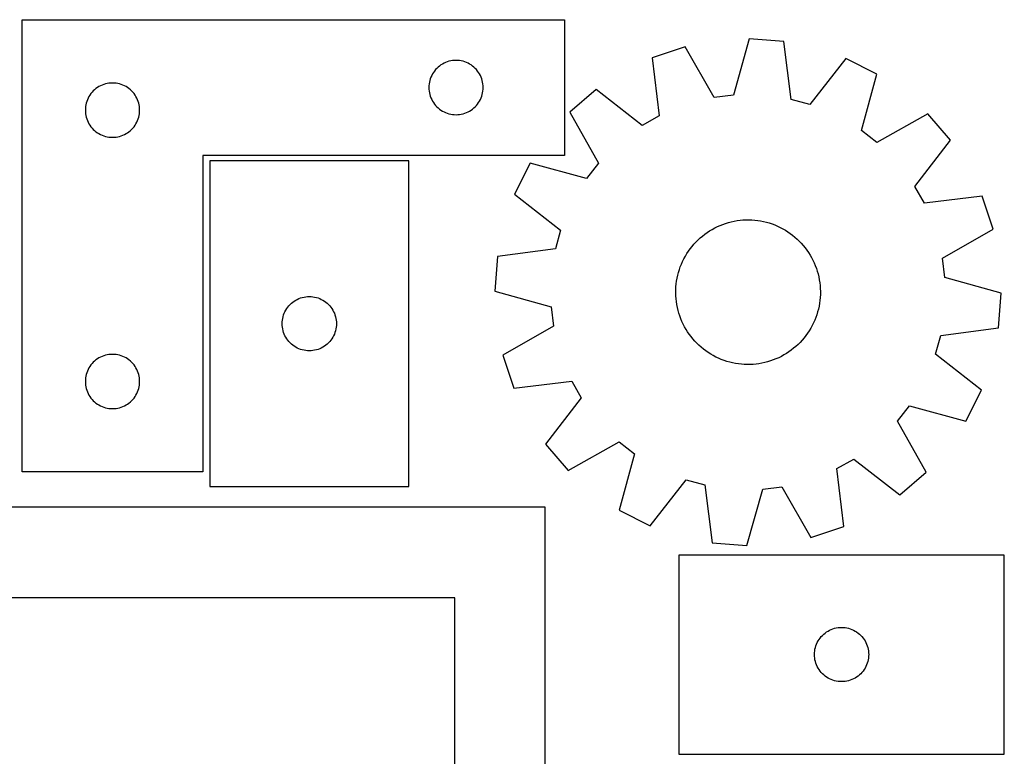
# Model space of a CAD drawing. Header units: millimetres. Extents: x 7 to 1243, y 7 to 2493.
# Tile 21 of 21: x 917 to 1243, y 2249 to 2493. Entities that reach past the tile are written whole.
import ezdxf

# ---------------------------------------------------------------- set-up
doc = ezdxf.new("R2010")
doc.units = ezdxf.units.MM
doc.layers.add('CUT', color=7, linetype='CONTINUOUS', true_color=0x000000)

msp = doc.modelspace()

# ---------------------------------------------------------------- linework, layer by layer
at = {"layer": 'CUT'}
for p, q in [((917.521299, 2493.43509), (1097.521299, 2493.43509)), ((917.521299, 2343.43509), (917.521299, 2493.43509)), ((1097.521299, 2493.43509), (1097.521299, 2448.43509)), ((1158.80089, 2487.059091), (1153.578652, 2468.399759)), ((1170.306355, 2486.216624), (1158.80089, 2487.059091)), ((1137.579905, 2484.430133), (1126.627844, 2480.805519)), ((1147.197604, 2467.609244), (1137.579905, 2484.430133)), ((1172.754875, 2466.995616), (1170.306355, 2486.216624)), ((1126.627844, 2480.805519), (1128.943743, 2461.568081)), ((1190.918047, 2480.524546), (1178.952711, 2465.284035)), ((1201.225312, 2475.343258), (1190.918047, 2480.524546)), ((1054.754741, 2476.869202), (1054.381119, 2476.413943)), ((1055.157338, 2477.299051), (1054.754741, 2476.869202)), ((1055.587187, 2477.701648), (1055.157338, 2477.299051)), ((1056.042446, 2478.07527), (1055.587187, 2477.701648)), ((1056.521167, 2478.418316), (1056.042446, 2478.07527)), ((1057.021299, 2478.729319), (1056.521167, 2478.418316)), ((1057.540701, 2479.006945), (1057.021299, 2478.729319)), ((1058.077148, 2479.250006), (1057.540701, 2479.006945)), ((1058.628344, 2479.457461), (1058.077148, 2479.250006)), ((1059.191928, 2479.628422), (1058.628344, 2479.457461)), ((1059.765486, 2479.762157), (1059.191928, 2479.628422)), ((1060.346563, 2479.858094), (1059.765486, 2479.762157)), ((1060.932671, 2479.91582), (1060.346563, 2479.858094)), ((1061.521299, 2479.93509), (1060.932671, 2479.91582)), ((1062.109927, 2479.91582), (1061.521299, 2479.93509)), ((1062.696035, 2479.858094), (1062.109927, 2479.91582)), ((1063.277112, 2479.762157), (1062.696035, 2479.858094)), ((1063.85067, 2479.628422), (1063.277112, 2479.762157)), ((1064.414254, 2479.457461), (1063.85067, 2479.628422)), ((1064.96545, 2479.250006), (1064.414254, 2479.457461)), ((1065.501897, 2479.006945), (1064.96545, 2479.250006)), ((1066.021299, 2478.729319), (1065.501897, 2479.006945)), ((1066.521431, 2478.418316), (1066.021299, 2478.729319)), ((1067.000152, 2478.07527), (1066.521431, 2478.418316)), ((1067.455411, 2477.701648), (1067.000152, 2478.07527)), ((1067.88526, 2477.299051), (1067.455411, 2477.701648)), ((1068.287857, 2476.869202), (1067.88526, 2477.299051)), ((1068.661479, 2476.413943), (1068.287857, 2476.869202)), ((1052.998928, 2473.828045), (1052.827967, 2473.264461)), ((1053.206383, 2474.379241), (1052.998928, 2473.828045)), ((1053.449444, 2474.915688), (1053.206383, 2474.379241)), ((1053.72707, 2475.43509), (1053.449444, 2474.915688)), ((1054.038072, 2475.935222), (1053.72707, 2475.43509)), ((1054.381119, 2476.413943), (1054.038072, 2475.935222)), ((1069.004526, 2475.935222), (1068.661479, 2476.413943)), ((1069.315528, 2475.43509), (1069.004526, 2475.935222)), ((1069.593154, 2474.915688), (1069.315528, 2475.43509)), ((1069.836215, 2474.379241), (1069.593154, 2474.915688)), ((1070.04367, 2473.828045), (1069.836215, 2474.379241)), ((1070.214631, 2473.264461), (1070.04367, 2473.828045)), ((1196.131888, 2456.648353), (1201.225312, 2475.343258)), ((941.587187, 2470.201648), (941.157338, 2469.799051)), ((942.042446, 2470.57527), (941.587187, 2470.201648)), ((942.521167, 2470.918316), (942.042446, 2470.57527)), ((943.021299, 2471.229319), (942.521167, 2470.918316)), ((943.540701, 2471.506945), (943.021299, 2471.229319)), ((944.077148, 2471.750006), (943.540701, 2471.506945)), ((944.628344, 2471.957461), (944.077148, 2471.750006)), ((945.191928, 2472.128422), (944.628344, 2471.957461)), ((945.765486, 2472.262157), (945.191928, 2472.128422)), ((946.346563, 2472.358094), (945.765486, 2472.262157)), ((946.932671, 2472.41582), (946.346563, 2472.358094)), ((947.521299, 2472.43509), (946.932671, 2472.41582)), ((948.109927, 2472.41582), (947.521299, 2472.43509)), ((948.696035, 2472.358094), (948.109927, 2472.41582)), ((949.277112, 2472.262157), (948.696035, 2472.358094)), ((949.85067, 2472.128422), (949.277112, 2472.262157)), ((950.414254, 2471.957461), (949.85067, 2472.128422)), ((950.96545, 2471.750006), (950.414254, 2471.957461)), ((951.501897, 2471.506945), (950.96545, 2471.750006)), ((952.021299, 2471.229319), (951.501897, 2471.506945)), ((952.521431, 2470.918316), (952.021299, 2471.229319)), ((953.000152, 2470.57527), (952.521431, 2470.918316)), ((953.455411, 2470.201648), (953.000152, 2470.57527)), ((953.88526, 2469.799051), (953.455411, 2470.201648)), ((1052.540569, 2471.523718), (1052.521299, 2470.93509)), ((1052.521299, 2470.93509), (1052.540569, 2470.346462)), ((1052.598295, 2472.109826), (1052.540569, 2471.523718)), ((1052.540569, 2470.346462), (1052.598295, 2469.760354)), ((1052.694231, 2472.690903), (1052.598295, 2472.109826)), ((1052.827967, 2473.264461), (1052.694231, 2472.690903)), ((1070.348367, 2472.690903), (1070.214631, 2473.264461)), ((1070.444303, 2472.109826), (1070.348367, 2472.690903)), ((1070.502029, 2471.523718), (1070.444303, 2472.109826)), ((1070.444303, 2469.760354), (1070.502029, 2470.346462)), ((1070.521299, 2470.93509), (1070.502029, 2471.523718)), ((1070.502029, 2470.346462), (1070.521299, 2470.93509)), ((1108.02827, 2470.255759), (1099.296964, 2462.715881)), ((1123.35094, 2458.395819), (1108.02827, 2470.255759)), ((939.449444, 2467.415688), (939.206383, 2466.879241)), ((939.72707, 2467.93509), (939.449444, 2467.415688)), ((940.038072, 2468.435222), (939.72707, 2467.93509)), ((940.381119, 2468.913943), (940.038072, 2468.435222)), ((940.754741, 2469.369202), (940.381119, 2468.913943)), ((941.157338, 2469.799051), (940.754741, 2469.369202)), ((954.287857, 2469.369202), (953.88526, 2469.799051)), ((954.661479, 2468.913943), (954.287857, 2469.369202)), ((955.004526, 2468.435222), (954.661479, 2468.913943)), ((955.315528, 2467.93509), (955.004526, 2468.435222)), ((955.593154, 2467.415688), (955.315528, 2467.93509)), ((955.836215, 2466.879241), (955.593154, 2467.415688)), ((1052.598295, 2469.760354), (1052.694231, 2469.179277)), ((1052.694231, 2469.179277), (1052.827967, 2468.605719)), ((1052.827967, 2468.605719), (1052.998928, 2468.042135)), ((1052.998928, 2468.042135), (1053.206383, 2467.490939)), ((1053.206383, 2467.490939), (1053.449444, 2466.954492)), ((1053.449444, 2466.954492), (1053.72707, 2466.43509)), ((1069.315528, 2466.43509), (1069.593154, 2466.954492)), ((1069.593154, 2466.954492), (1069.836215, 2467.490939)), ((1069.836215, 2467.490939), (1070.04367, 2468.042135)), ((1070.04367, 2468.042135), (1070.214631, 2468.605719)), ((1070.214631, 2468.605719), (1070.348367, 2469.179277)), ((1070.348367, 2469.179277), (1070.444303, 2469.760354)), ((1153.578652, 2468.399759), (1147.197604, 2467.609244)), ((1178.952711, 2465.284035), (1172.754875, 2466.995616)), ((938.540569, 2464.023718), (938.521299, 2463.43509)), ((938.598295, 2464.609826), (938.540569, 2464.023718)), ((938.694231, 2465.190903), (938.598295, 2464.609826)), ((938.827967, 2465.764461), (938.694231, 2465.190903)), ((938.998928, 2466.328045), (938.827967, 2465.764461)), ((939.206383, 2466.879241), (938.998928, 2466.328045)), ((956.04367, 2466.328045), (955.836215, 2466.879241)), ((956.214631, 2465.764461), (956.04367, 2466.328045)), ((956.348367, 2465.190903), (956.214631, 2465.764461)), ((956.444303, 2464.609826), (956.348367, 2465.190903)), ((956.502029, 2464.023718), (956.444303, 2464.609826)), ((956.521299, 2463.43509), (956.502029, 2464.023718)), ((1053.72707, 2466.43509), (1054.038072, 2465.934958)), ((1054.038072, 2465.934958), (1054.381119, 2465.456237)), ((1054.381119, 2465.456237), (1054.754741, 2465.000978)), ((1054.754741, 2465.000978), (1055.157338, 2464.571129)), ((1055.157338, 2464.571129), (1055.587187, 2464.168532)), ((1055.587187, 2464.168532), (1056.042446, 2463.79491)), ((1056.042446, 2463.79491), (1056.521167, 2463.451863)), ((1066.521431, 2463.451863), (1067.000152, 2463.79491)), ((1067.000152, 2463.79491), (1067.455411, 2464.168532)), ((1067.455411, 2464.168532), (1067.88526, 2464.571129)), ((1067.88526, 2464.571129), (1068.287857, 2465.000978)), ((1068.287857, 2465.000978), (1068.661479, 2465.456237)), ((1068.661479, 2465.456237), (1069.004526, 2465.934958)), ((1069.004526, 2465.934958), (1069.315528, 2466.43509)), ((938.521299, 2463.43509), (938.540569, 2462.846462)), ((938.540569, 2462.846462), (938.598295, 2462.260354)), ((938.598295, 2462.260354), (938.694231, 2461.679277)), ((938.694231, 2461.679277), (938.827967, 2461.105719)), ((938.827967, 2461.105719), (938.998928, 2460.542135)), ((938.998928, 2460.542135), (939.206383, 2459.990939)), ((955.836215, 2459.990939), (956.04367, 2460.542135)), ((956.04367, 2460.542135), (956.214631, 2461.105719)), ((956.214631, 2461.105719), (956.348367, 2461.679277)), ((956.348367, 2461.679277), (956.444303, 2462.260354)), ((956.444303, 2462.260354), (956.502029, 2462.846462)), ((956.502029, 2462.846462), (956.521299, 2463.43509)), ((1056.521167, 2463.451863), (1057.021299, 2463.140861)), ((1057.021299, 2463.140861), (1057.540701, 2462.863235)), ((1057.540701, 2462.863235), (1058.077148, 2462.620174)), ((1058.077148, 2462.620174), (1058.628344, 2462.412719)), ((1058.628344, 2462.412719), (1059.191928, 2462.241758)), ((1059.191928, 2462.241758), (1059.765486, 2462.108022)), ((1059.765486, 2462.108022), (1060.346563, 2462.012086)), ((1060.346563, 2462.012086), (1060.932671, 2461.95436)), ((1060.932671, 2461.95436), (1061.521299, 2461.93509)), ((1061.521299, 2461.93509), (1062.109927, 2461.95436)), ((1062.109927, 2461.95436), (1062.696035, 2462.012086)), ((1062.696035, 2462.012086), (1063.277112, 2462.108022)), ((1063.277112, 2462.108022), (1063.85067, 2462.241758)), ((1063.85067, 2462.241758), (1064.414254, 2462.412719)), ((1064.414254, 2462.412719), (1064.96545, 2462.620174)), ((1064.96545, 2462.620174), (1065.501897, 2462.863235)), ((1065.501897, 2462.863235), (1066.021299, 2463.140861)), ((1066.021299, 2463.140861), (1066.521431, 2463.451863)), ((1099.296964, 2462.715881), (1108.798424, 2445.829062)), ((1128.943743, 2461.568081), (1123.35094, 2458.395819)), ((1218.089769, 2462.19671), (1201.202949, 2452.695249)), ((1225.629647, 2453.465404), (1218.089769, 2462.19671)), ((939.206383, 2459.990939), (939.449444, 2459.454492)), ((939.449444, 2459.454492), (939.72707, 2458.93509)), ((939.72707, 2458.93509), (940.038072, 2458.434958)), ((940.038072, 2458.434958), (940.381119, 2457.956237)), ((940.381119, 2457.956237), (940.754741, 2457.500978)), ((940.754741, 2457.500978), (941.157338, 2457.071129)), ((953.88526, 2457.071129), (954.287857, 2457.500978)), ((954.287857, 2457.500978), (954.661479, 2457.956237)), ((954.661479, 2457.956237), (955.004526, 2458.434958)), ((955.004526, 2458.434958), (955.315528, 2458.93509)), ((955.315528, 2458.93509), (955.593154, 2459.454492)), ((955.593154, 2459.454492), (955.836215, 2459.990939)), ((941.157338, 2457.071129), (941.587187, 2456.668532)), ((941.587187, 2456.668532), (942.042446, 2456.29491)), ((942.042446, 2456.29491), (942.521167, 2455.951863)), ((942.521167, 2455.951863), (943.021299, 2455.640861)), ((943.021299, 2455.640861), (943.540701, 2455.363235)), ((943.540701, 2455.363235), (944.077148, 2455.120174)), ((944.077148, 2455.120174), (944.628344, 2454.912719)), ((944.628344, 2454.912719), (945.191928, 2454.741758)), ((945.191928, 2454.741758), (945.765486, 2454.608022)), ((945.765486, 2454.608022), (946.346563, 2454.512086)), ((946.346563, 2454.512086), (946.932671, 2454.45436)), ((946.932671, 2454.45436), (947.521299, 2454.43509)), ((947.521299, 2454.43509), (948.109927, 2454.45436)), ((948.109927, 2454.45436), (948.696035, 2454.512086)), ((948.696035, 2454.512086), (949.277112, 2454.608022)), ((949.277112, 2454.608022), (949.85067, 2454.741758)), ((949.85067, 2454.741758), (950.414254, 2454.912719)), ((950.414254, 2454.912719), (950.96545, 2455.120174)), ((950.96545, 2455.120174), (951.501897, 2455.363235)), ((951.501897, 2455.363235), (952.021299, 2455.640861)), ((952.021299, 2455.640861), (952.521431, 2455.951863)), ((952.521431, 2455.951863), (953.000152, 2456.29491)), ((953.000152, 2456.29491), (953.455411, 2456.668532)), ((953.455411, 2456.668532), (953.88526, 2457.071129)), ((1201.202949, 2452.695249), (1196.131888, 2456.648353)), ((1213.769706, 2438.142733), (1225.629647, 2453.465404)), ((1097.521299, 2448.43509), (977.521299, 2448.43509)), ((977.521299, 2448.43509), (977.521299, 2343.43509)), ((979.839578, 2446.605986), (979.839578, 2338.605986)), ((1045.839578, 2446.605986), (979.839578, 2446.605986)), ((1045.839578, 2338.605986), (1045.839578, 2446.605986)), ((1086.150416, 2445.851425), (1080.969128, 2435.544159)), ((1104.84532, 2440.758001), (1086.150416, 2445.851425)), ((1108.798424, 2445.829062), (1104.84532, 2440.758001)), ((1216.941969, 2432.549931), (1213.769706, 2438.142733)), ((1080.969128, 2435.544159), (1096.209638, 2423.578824)), ((1236.179407, 2434.865829), (1216.941969, 2432.549931)), ((1239.80402, 2423.913768), (1236.179407, 2434.865829)), ((1147.386359, 2424.3661), (1148.264602, 2424.798978)), ((1148.264602, 2424.798978), (1149.159772, 2425.195673)), ((1149.159772, 2425.195673), (1150.070377, 2425.555525)), ((1150.070377, 2425.555525), (1150.994902, 2425.877936)), ((1150.994902, 2425.877936), (1151.931808, 2426.162368)), ((1151.931808, 2426.162368), (1152.879536, 2426.408348)), ((1152.879536, 2426.408348), (1153.836509, 2426.615468)), ((1153.836509, 2426.615468), (1154.801134, 2426.783381)), ((1154.801134, 2426.783381), (1155.771804, 2426.911809)), ((1155.771804, 2426.911809), (1156.746905, 2427.000537)), ((1156.746905, 2427.000537), (1157.724814, 2427.049419)), ((1157.724814, 2427.049419), (1158.703903, 2427.058373)), ((1158.703903, 2427.058373), (1159.682542, 2427.027383)), ((1159.682542, 2427.027383), (1160.659103, 2426.956502)), ((1160.659103, 2426.956502), (1161.63196, 2426.845848)), ((1161.63196, 2426.845848), (1162.599494, 2426.695604)), ((1162.599494, 2426.695604), (1163.560095, 2426.506021)), ((1163.560095, 2426.506021), (1164.512163, 2426.277414)), ((1164.512163, 2426.277414), (1165.454114, 2426.010163)), ((1165.454114, 2426.010163), (1166.384381, 2425.704715)), ((1166.384381, 2425.704715), (1167.301415, 2425.361576)), ((1167.301415, 2425.361576), (1168.203689, 2424.981318)), ((1168.203689, 2424.981318), (1169.089703, 2424.564574)), ((1169.089703, 2424.564574), (1169.95798, 2424.112038)), ((1096.209638, 2423.578824), (1094.498058, 2417.380987)), ((1142.551918, 2421.053404), (1143.299064, 2421.686228)), ((1143.299064, 2421.686228), (1144.071401, 2422.288051)), ((1144.071401, 2422.288051), (1144.867643, 2422.857871)), ((1144.867643, 2422.857871), (1145.686464, 2423.394738)), ((1145.686464, 2423.394738), (1146.526502, 2423.897761)), ((1146.526502, 2423.897761), (1147.386359, 2424.3661)), ((1169.95798, 2424.112038), (1170.807077, 2423.624463)), ((1170.807077, 2423.624463), (1171.63558, 2423.102659)), ((1171.63558, 2423.102659), (1172.442109, 2422.547497)), ((1172.442109, 2422.547497), (1173.225324, 2421.9599)), ((1173.225324, 2421.9599), (1173.983919, 2421.340845)), ((1173.983919, 2421.340845), (1174.716632, 2420.691363)), ((1222.983132, 2414.296069), (1239.80402, 2423.913768)), ((1139.23598, 2417.462826), (1139.839432, 2418.233891)), ((1139.839432, 2418.233891), (1140.473832, 2418.9797)), ((1140.473832, 2418.9797), (1141.138125, 2419.699013)), ((1141.138125, 2419.699013), (1141.831205, 2420.390631)), ((1141.831205, 2420.390631), (1142.551918, 2421.053404)), ((1174.716632, 2420.691363), (1175.422244, 2420.012536)), ((1175.422244, 2420.012536), (1176.099581, 2419.305493)), ((1176.099581, 2419.305493), (1176.747514, 2418.57141)), ((1176.747514, 2418.57141), (1177.364966, 2417.81151)), ((1075.277049, 2414.932467), (1074.434583, 2403.427003)), ((1094.498058, 2417.380987), (1075.277049, 2414.932467)), ((1137.150939, 2414.152262), (1137.621092, 2415.011128)), ((1137.621092, 2415.011128), (1138.125887, 2415.850102)), ((1138.125887, 2415.850102), (1138.664482, 2416.667789)), ((1138.664482, 2416.667789), (1139.23598, 2417.462826)), ((1177.364966, 2417.81151), (1177.950909, 2417.027057)), ((1177.950909, 2417.027057), (1178.504368, 2416.219358)), ((1178.504368, 2416.219358), (1179.024421, 2415.389756)), ((1179.024421, 2415.389756), (1179.510203, 2414.539631)), ((1135.63149, 2410.546918), (1135.955851, 2411.470761)), ((1135.955851, 2411.470761), (1136.317625, 2412.380604)), ((1136.317625, 2412.380604), (1136.716208, 2413.274934)), ((1136.716208, 2413.274934), (1137.150939, 2414.152262)), ((1179.510203, 2414.539631), (1179.960906, 2413.670401)), ((1179.960906, 2413.670401), (1180.375779, 2412.783509)), ((1180.375779, 2412.783509), (1180.754131, 2411.880434)), ((1180.754131, 2411.880434), (1181.095333, 2410.962678)), ((1223.773647, 2407.915021), (1222.983132, 2414.296069)), ((1134.887962, 2407.706874), (1135.097101, 2408.663407)), ((1135.097101, 2408.663407), (1135.345081, 2409.610614)), ((1135.345081, 2409.610614), (1135.63149, 2410.546918)), ((1181.095333, 2410.962678), (1181.398818, 2410.031769)), ((1181.398818, 2410.031769), (1181.664079, 2409.089256)), ((1181.664079, 2409.089256), (1181.890676, 2408.136707)), ((1181.890676, 2408.136707), (1182.078231, 2407.175708)), ((1134.49675, 2404.797297), (1134.587537, 2405.772209)), ((1134.587537, 2405.772209), (1134.718013, 2406.742606)), ((1134.718013, 2406.742606), (1134.887962, 2407.706874)), ((1182.078231, 2407.175708), (1182.226433, 2406.207859)), ((1182.226433, 2406.207859), (1182.335034, 2405.234771)), ((1182.335034, 2405.234771), (1182.403853, 2404.258063)), ((1242.432978, 2402.692783), (1223.773647, 2407.915021)), ((1011.664842, 2401.52899), (1012.25095, 2401.586717)), ((1012.25095, 2401.586717), (1012.839578, 2401.605986)), ((1012.839578, 2401.605986), (1013.428206, 2401.586717)), ((1013.428206, 2401.586717), (1014.014314, 2401.52899)), ((1074.434583, 2403.427003), (1093.093914, 2398.204765)), ((1134.434784, 2402.840426), (1134.445804, 2403.819493)), ((1134.463708, 2401.861723), (1134.434784, 2402.840426)), ((1134.445804, 2403.819493), (1134.49675, 2404.797297)), ((1134.532527, 2400.885015), (1134.463708, 2401.861723)), ((1182.421757, 2402.300293), (1182.370811, 2401.322489)), ((1182.403853, 2404.258063), (1182.432777, 2403.27936)), ((1182.432777, 2403.27936), (1182.421757, 2402.300293)), ((1241.590512, 2391.187319), (1242.432978, 2402.692783)), ((1005.699398, 2398.084839), (1006.07302, 2398.540099)), ((1006.07302, 2398.540099), (1006.475617, 2398.969947)), ((1006.475617, 2398.969947), (1006.905466, 2399.372545)), ((1006.905466, 2399.372545), (1007.360725, 2399.746166)), ((1007.360725, 2399.746166), (1007.839446, 2400.089213)), ((1007.839446, 2400.089213), (1008.339578, 2400.400215)), ((1008.339578, 2400.400215), (1008.85898, 2400.677841)), ((1008.85898, 2400.677841), (1009.395427, 2400.920902)), ((1009.395427, 2400.920902), (1009.946623, 2401.128357)), ((1009.946623, 2401.128357), (1010.510207, 2401.299319)), ((1010.510207, 2401.299319), (1011.083765, 2401.433054)), ((1011.083765, 2401.433054), (1011.664842, 2401.52899)), ((1014.014314, 2401.52899), (1014.595391, 2401.433054)), ((1014.595391, 2401.433054), (1015.168949, 2401.299319)), ((1015.168949, 2401.299319), (1015.732533, 2401.128357)), ((1015.732533, 2401.128357), (1016.283729, 2400.920902)), ((1016.283729, 2400.920902), (1016.820176, 2400.677841)), ((1016.820176, 2400.677841), (1017.339578, 2400.400215)), ((1017.339578, 2400.400215), (1017.83971, 2400.089213)), ((1017.83971, 2400.089213), (1018.318431, 2399.746166)), ((1018.318431, 2399.746166), (1018.77369, 2399.372545)), ((1018.77369, 2399.372545), (1019.203539, 2398.969947)), ((1019.203539, 2398.969947), (1019.606136, 2398.540099)), ((1019.606136, 2398.540099), (1019.979758, 2398.084839)), ((1134.641128, 2399.911926), (1134.532527, 2400.885015)), ((1134.789329, 2398.944077), (1134.641128, 2399.911926)), ((1134.976885, 2397.983079), (1134.789329, 2398.944077)), ((1181.979599, 2398.412912), (1181.77046, 2397.456379)), ((1182.149548, 2399.37718), (1181.979599, 2398.412912)), ((1182.280024, 2400.347577), (1182.149548, 2399.37718)), ((1182.370811, 2401.322489), (1182.280024, 2400.347577)), ((1004.146246, 2394.935358), (1004.317207, 2395.498941)), ((1004.317207, 2395.498941), (1004.524662, 2396.050137)), ((1004.524662, 2396.050137), (1004.767723, 2396.586584)), ((1004.767723, 2396.586584), (1005.045349, 2397.105986)), ((1005.045349, 2397.105986), (1005.356352, 2397.606118)), ((1005.356352, 2397.606118), (1005.699398, 2398.084839)), ((1019.979758, 2398.084839), (1020.322805, 2397.606118)), ((1020.322805, 2397.606118), (1020.633807, 2397.105986)), ((1020.633807, 2397.105986), (1020.911433, 2396.586584)), ((1020.911433, 2396.586584), (1021.154494, 2396.050137)), ((1021.154494, 2396.050137), (1021.361949, 2395.498941)), ((1021.361949, 2395.498941), (1021.53291, 2394.935358)), ((1093.093914, 2398.204765), (1093.884429, 2391.823717)), ((1135.203482, 2397.03053), (1134.976885, 2397.983079)), ((1135.468743, 2396.088017), (1135.203482, 2397.03053)), ((1135.772227, 2395.157107), (1135.468743, 2396.088017)), ((1136.11343, 2394.239351), (1135.772227, 2395.157107)), ((1181.236071, 2395.572868), (1180.91171, 2394.649025)), ((1181.52248, 2396.509172), (1181.236071, 2395.572868)), ((1181.77046, 2397.456379), (1181.52248, 2396.509172)), ((1003.839578, 2392.605986), (1003.858848, 2393.194614)), ((1003.858848, 2392.017358), (1003.839578, 2392.605986)), ((1003.858848, 2393.194614), (1003.916574, 2393.780722)), ((1003.916574, 2391.431251), (1003.858848, 2392.017358)), ((1003.916574, 2393.780722), (1004.012511, 2394.361799)), ((1004.012511, 2394.361799), (1004.146246, 2394.935358)), ((1021.53291, 2394.935358), (1021.666646, 2394.361799)), ((1021.666646, 2394.361799), (1021.762582, 2393.780722)), ((1021.762582, 2393.780722), (1021.820308, 2393.194614)), ((1021.820308, 2392.017358), (1021.762582, 2391.431251)), ((1021.820308, 2393.194614), (1021.839578, 2392.605986)), ((1021.839578, 2392.605986), (1021.820308, 2392.017358)), ((1093.884429, 2391.823717), (1077.063541, 2382.206018)), ((1136.491782, 2393.336276), (1136.11343, 2394.239351)), ((1136.906655, 2392.449385), (1136.491782, 2393.336276)), ((1137.357358, 2391.580154), (1136.906655, 2392.449385)), ((1179.716622, 2391.967524), (1179.246468, 2391.108658)), ((1180.151352, 2392.844852), (1179.716622, 2391.967524)), ((1180.549936, 2393.739182), (1180.151352, 2392.844852)), ((1180.91171, 2394.649025), (1180.549936, 2393.739182)), ((1004.012511, 2390.850173), (1003.916574, 2391.431251)), ((1004.146246, 2390.276615), (1004.012511, 2390.850173)), ((1004.317207, 2389.713031), (1004.146246, 2390.276615)), ((1004.524662, 2389.161835), (1004.317207, 2389.713031)), ((1004.767723, 2388.625388), (1004.524662, 2389.161835)), ((1005.045349, 2388.105986), (1004.767723, 2388.625388)), ((1020.911433, 2388.625388), (1020.633807, 2388.105986)), ((1021.154494, 2389.161835), (1020.911433, 2388.625388)), ((1021.361949, 2389.713031), (1021.154494, 2389.161835)), ((1021.53291, 2390.276615), (1021.361949, 2389.713031)), ((1021.666646, 2390.850173), (1021.53291, 2390.276615)), ((1021.762582, 2391.431251), (1021.666646, 2390.850173)), ((1137.84314, 2390.73003), (1137.357358, 2391.580154)), ((1138.363193, 2389.900428), (1137.84314, 2390.73003)), ((1138.916652, 2389.092729), (1138.363193, 2389.900428)), ((1139.502595, 2388.308276), (1138.916652, 2389.092729)), ((1177.63158, 2388.65696), (1177.028129, 2387.885895)), ((1178.203079, 2389.451997), (1177.63158, 2388.65696)), ((1178.741674, 2390.269684), (1178.203079, 2389.451997)), ((1179.246468, 2391.108658), (1178.741674, 2390.269684)), ((1220.657923, 2382.540962), (1222.369503, 2388.738799)), ((1222.369503, 2388.738799), (1241.590512, 2391.187319)), ((1005.356352, 2387.605854), (1005.045349, 2388.105986)), ((1005.699398, 2387.127133), (1005.356352, 2387.605854)), ((1006.07302, 2386.671874), (1005.699398, 2387.127133)), ((1006.475617, 2386.242025), (1006.07302, 2386.671874)), ((1006.905466, 2385.839428), (1006.475617, 2386.242025)), ((1007.360725, 2385.465806), (1006.905466, 2385.839428)), ((1007.839446, 2385.12276), (1007.360725, 2385.465806)), ((1018.318431, 2385.465806), (1017.83971, 2385.12276)), ((1018.77369, 2385.839428), (1018.318431, 2385.465806)), ((1019.203539, 2386.242025), (1018.77369, 2385.839428)), ((1019.606136, 2386.671874), (1019.203539, 2386.242025)), ((1019.979758, 2387.127133), (1019.606136, 2386.671874)), ((1020.322805, 2387.605854), (1019.979758, 2387.127133)), ((1020.633807, 2388.105986), (1020.322805, 2387.605854)), ((1140.120047, 2387.548376), (1139.502595, 2388.308276)), ((1140.76798, 2386.814293), (1140.120047, 2387.548376)), ((1141.445317, 2386.10725), (1140.76798, 2386.814293)), ((1142.150929, 2385.428423), (1141.445317, 2386.10725)), ((1142.883642, 2384.778941), (1142.150929, 2385.428423)), ((1175.036356, 2385.729155), (1174.315643, 2385.066382)), ((1175.729436, 2386.420773), (1175.036356, 2385.729155)), ((1176.393729, 2387.140086), (1175.729436, 2386.420773)), ((1177.028129, 2387.885895), (1176.393729, 2387.140086)), ((945.191928, 2382.128422), (944.628344, 2381.957461)), ((945.765486, 2382.262157), (945.191928, 2382.128422)), ((946.346563, 2382.358094), (945.765486, 2382.262157)), ((946.932671, 2382.41582), (946.346563, 2382.358094)), ((947.521299, 2382.43509), (946.932671, 2382.41582)), ((948.109927, 2382.41582), (947.521299, 2382.43509)), ((948.696035, 2382.358094), (948.109927, 2382.41582)), ((949.277112, 2382.262157), (948.696035, 2382.358094)), ((949.85067, 2382.128422), (949.277112, 2382.262157)), ((950.414254, 2381.957461), (949.85067, 2382.128422)), ((1008.339578, 2384.811758), (1007.839446, 2385.12276)), ((1008.85898, 2384.534132), (1008.339578, 2384.811758)), ((1009.395427, 2384.29107), (1008.85898, 2384.534132)), ((1009.946623, 2384.083615), (1009.395427, 2384.29107)), ((1010.510207, 2383.912654), (1009.946623, 2384.083615)), ((1011.083765, 2383.778919), (1010.510207, 2383.912654)), ((1011.664842, 2383.682983), (1011.083765, 2383.778919)), ((1012.25095, 2383.625256), (1011.664842, 2383.682983)), ((1012.839578, 2383.605986), (1012.25095, 2383.625256)), ((1013.428206, 2383.625256), (1012.839578, 2383.605986)), ((1014.014314, 2383.682983), (1013.428206, 2383.625256)), ((1014.595391, 2383.778919), (1014.014314, 2383.682983)), ((1015.168949, 2383.912654), (1014.595391, 2383.778919)), ((1015.732533, 2384.083615), (1015.168949, 2383.912654)), ((1016.283729, 2384.29107), (1015.732533, 2384.083615)), ((1016.820176, 2384.534132), (1016.283729, 2384.29107)), ((1017.339578, 2384.811758), (1016.820176, 2384.534132)), ((1017.83971, 2385.12276), (1017.339578, 2384.811758)), ((1077.063541, 2382.206018), (1080.688154, 2371.253957)), ((1143.642237, 2384.159886), (1142.883642, 2384.778941)), ((1144.425451, 2383.572289), (1143.642237, 2384.159886)), ((1145.231981, 2383.017126), (1144.425451, 2383.572289)), ((1146.060484, 2382.495323), (1145.231981, 2383.017126)), ((1146.90958, 2382.007748), (1146.060484, 2382.495323)), ((1147.777858, 2381.555212), (1146.90958, 2382.007748)), ((1170.341059, 2382.222025), (1169.481202, 2381.753686)), ((1171.181096, 2382.725048), (1170.341059, 2382.222025)), ((1171.999918, 2383.261915), (1171.181096, 2382.725048)), ((1172.79616, 2383.831735), (1171.999918, 2383.261915)), ((1173.568497, 2384.433558), (1172.79616, 2383.831735)), ((1174.315643, 2385.066382), (1173.568497, 2384.433558)), ((1235.898433, 2370.575626), (1220.657923, 2382.540962)), ((940.381119, 2378.913943), (940.038072, 2378.435222)), ((940.754741, 2379.369202), (940.381119, 2378.913943)), ((941.157338, 2379.799051), (940.754741, 2379.369202)), ((941.587187, 2380.201648), (941.157338, 2379.799051)), ((942.042446, 2380.57527), (941.587187, 2380.201648)), ((942.521167, 2380.918316), (942.042446, 2380.57527)), ((943.021299, 2381.229319), (942.521167, 2380.918316)), ((943.540701, 2381.506945), (943.021299, 2381.229319)), ((944.077148, 2381.750006), (943.540701, 2381.506945)), ((944.628344, 2381.957461), (944.077148, 2381.750006)), ((950.96545, 2381.750006), (950.414254, 2381.957461)), ((951.501897, 2381.506945), (950.96545, 2381.750006)), ((952.021299, 2381.229319), (951.501897, 2381.506945)), ((952.521431, 2380.918316), (952.021299, 2381.229319)), ((953.000152, 2380.57527), (952.521431, 2380.918316)), ((953.455411, 2380.201648), (953.000152, 2380.57527)), ((953.88526, 2379.799051), (953.455411, 2380.201648)), ((954.287857, 2379.369202), (953.88526, 2379.799051)), ((954.661479, 2378.913943), (954.287857, 2379.369202)), ((955.004526, 2378.435222), (954.661479, 2378.913943)), ((1148.663872, 2381.138468), (1147.777858, 2381.555212)), ((1149.566146, 2380.75821), (1148.663872, 2381.138468)), ((1150.48318, 2380.415071), (1149.566146, 2380.75821)), ((1151.413447, 2380.109623), (1150.48318, 2380.415071)), ((1152.355398, 2379.842372), (1151.413447, 2380.109623)), ((1153.307466, 2379.613765), (1152.355398, 2379.842372)), ((1154.268067, 2379.424182), (1153.307466, 2379.613765)), ((1155.235601, 2379.273938), (1154.268067, 2379.424182)), ((1156.208458, 2379.163284), (1155.235601, 2379.273938)), ((1157.185018, 2379.092403), (1156.208458, 2379.163284)), ((1158.163658, 2379.061413), (1157.185018, 2379.092403)), ((1159.142747, 2379.070367), (1158.163658, 2379.061413)), ((1160.120655, 2379.119249), (1159.142747, 2379.070367)), ((1161.095757, 2379.207977), (1160.120655, 2379.119249)), ((1162.066427, 2379.336405), (1161.095757, 2379.207977)), ((1163.031052, 2379.504318), (1162.066427, 2379.336405)), ((1163.988024, 2379.711437), (1163.031052, 2379.504318)), ((1164.935753, 2379.957418), (1163.988024, 2379.711437)), ((1165.872659, 2380.24185), (1164.935753, 2379.957418)), ((1166.797184, 2380.56426), (1165.872659, 2380.24185)), ((1167.707789, 2380.924113), (1166.797184, 2380.56426)), ((1168.602958, 2381.320808), (1167.707789, 2380.924113)), ((1169.481202, 2381.753686), (1168.602958, 2381.320808)), ((938.827967, 2375.764461), (938.694231, 2375.190903)), ((938.998928, 2376.328045), (938.827967, 2375.764461)), ((939.206383, 2376.879241), (938.998928, 2376.328045)), ((939.449444, 2377.415688), (939.206383, 2376.879241)), ((939.72707, 2377.93509), (939.449444, 2377.415688)), ((940.038072, 2378.435222), (939.72707, 2377.93509)), ((955.315528, 2377.93509), (955.004526, 2378.435222)), ((955.593154, 2377.415688), (955.315528, 2377.93509)), ((955.836215, 2376.879241), (955.593154, 2377.415688)), ((956.04367, 2376.328045), (955.836215, 2376.879241)), ((956.214631, 2375.764461), (956.04367, 2376.328045)), ((956.348367, 2375.190903), (956.214631, 2375.764461)), ((938.540569, 2374.023718), (938.521299, 2373.43509)), ((938.521299, 2373.43509), (938.540569, 2372.846462)), ((938.598295, 2374.609826), (938.540569, 2374.023718)), ((938.540569, 2372.846462), (938.598295, 2372.260354)), ((938.694231, 2375.190903), (938.598295, 2374.609826)), ((938.598295, 2372.260354), (938.694231, 2371.679277)), ((956.444303, 2374.609826), (956.348367, 2375.190903)), ((956.348367, 2371.679277), (956.444303, 2372.260354)), ((956.502029, 2374.023718), (956.444303, 2374.609826)), ((956.444303, 2372.260354), (956.502029, 2372.846462)), ((956.521299, 2373.43509), (956.502029, 2374.023718)), ((956.502029, 2372.846462), (956.521299, 2373.43509)), ((1080.688154, 2371.253957), (1099.925592, 2373.569855)), ((1099.925592, 2373.569855), (1103.097854, 2367.977052)), ((938.694231, 2371.679277), (938.827967, 2371.105719)), ((938.827967, 2371.105719), (938.998928, 2370.542135)), ((938.998928, 2370.542135), (939.206383, 2369.990939)), ((939.206383, 2369.990939), (939.449444, 2369.454492)), ((939.449444, 2369.454492), (939.72707, 2368.93509)), ((939.72707, 2368.93509), (940.038072, 2368.434958)), ((955.004526, 2368.434958), (955.315528, 2368.93509)), ((955.315528, 2368.93509), (955.593154, 2369.454492)), ((955.593154, 2369.454492), (955.836215, 2369.990939)), ((955.836215, 2369.990939), (956.04367, 2370.542135)), ((956.04367, 2370.542135), (956.214631, 2371.105719)), ((956.214631, 2371.105719), (956.348367, 2371.679277)), ((1230.717145, 2360.268361), (1235.898433, 2370.575626)), ((940.038072, 2368.434958), (940.381119, 2367.956237)), ((940.381119, 2367.956237), (940.754741, 2367.500978)), ((940.754741, 2367.500978), (941.157338, 2367.071129)), ((941.157338, 2367.071129), (941.587187, 2366.668532)), ((941.587187, 2366.668532), (942.042446, 2366.29491)), ((942.042446, 2366.29491), (942.521167, 2365.951863)), ((942.521167, 2365.951863), (943.021299, 2365.640861)), ((943.021299, 2365.640861), (943.540701, 2365.363235)), ((951.501897, 2365.363235), (952.021299, 2365.640861)), ((952.021299, 2365.640861), (952.521431, 2365.951863)), ((952.521431, 2365.951863), (953.000152, 2366.29491)), ((953.000152, 2366.29491), (953.455411, 2366.668532)), ((953.455411, 2366.668532), (953.88526, 2367.071129)), ((953.88526, 2367.071129), (954.287857, 2367.500978)), ((954.287857, 2367.500978), (954.661479, 2367.956237)), ((954.661479, 2367.956237), (955.004526, 2368.434958)), ((1103.097854, 2367.977052), (1091.237914, 2352.654382)), ((943.540701, 2365.363235), (944.077148, 2365.120174)), ((944.077148, 2365.120174), (944.628344, 2364.912719)), ((944.628344, 2364.912719), (945.191928, 2364.741758)), ((945.191928, 2364.741758), (945.765486, 2364.608022)), ((945.765486, 2364.608022), (946.346563, 2364.512086)), ((946.346563, 2364.512086), (946.932671, 2364.45436)), ((946.932671, 2364.45436), (947.521299, 2364.43509)), ((947.521299, 2364.43509), (948.109927, 2364.45436)), ((948.109927, 2364.45436), (948.696035, 2364.512086)), ((948.696035, 2364.512086), (949.277112, 2364.608022)), ((949.277112, 2364.608022), (949.85067, 2364.741758)), ((949.85067, 2364.741758), (950.414254, 2364.912719)), ((950.414254, 2364.912719), (950.96545, 2365.120174)), ((950.96545, 2365.120174), (951.501897, 2365.363235)), ((1208.069137, 2360.290724), (1212.022241, 2365.361785)), ((1212.022241, 2365.361785), (1230.717145, 2360.268361)), ((1217.570597, 2343.403905), (1208.069137, 2360.290724)), ((1091.237914, 2352.654382), (1098.777792, 2343.923076)), ((1098.777792, 2343.923076), (1115.664612, 2353.424536)), ((1115.664612, 2353.424536), (1120.735673, 2349.471433)), ((1120.735673, 2349.471433), (1115.642249, 2330.776528)), ((1187.923818, 2344.551705), (1193.516621, 2347.723967)), ((1193.516621, 2347.723967), (1208.839291, 2335.864026)), ((977.521299, 2343.43509), (917.521299, 2343.43509)), ((1190.239717, 2325.314267), (1187.923818, 2344.551705)), ((1208.839291, 2335.864026), (1217.570597, 2343.403905)), ((1125.949514, 2325.59524), (1137.91485, 2340.835751)), ((1137.91485, 2340.835751), (1144.112686, 2339.12417)), ((979.839578, 2338.605986), (1045.839578, 2338.605986)), ((1144.112686, 2339.12417), (1146.561206, 2319.903162)), ((1158.066671, 2319.060695), (1163.288908, 2337.720027)), ((1163.288908, 2337.720027), (1169.669957, 2338.510542)), ((1169.669957, 2338.510542), (1179.287655, 2321.689653)), ((1091.08374, 2331.730499), (821.08374, 2331.730499)), ((1091.08374, 2121.730499), (1091.08374, 2331.730499)), ((1115.642249, 2330.776528), (1125.949514, 2325.59524)), ((1179.287655, 2321.689653), (1190.239717, 2325.314267)), ((1146.561206, 2319.903162), (1158.066671, 2319.060695)), ((1243.473023, 2315.871617), (1135.473023, 2315.871617)), ((1135.473023, 2315.871617), (1135.473023, 2249.871617)), ((1243.473023, 2249.871617), (1243.473023, 2315.871617)), ((1061.08374, 2301.730499), (851.08374, 2301.730499)), ((1061.08374, 2151.730499), (1061.08374, 2301.730499)), ((1184.472891, 2290.354843), (1184.973023, 2290.665845)), ((1184.973023, 2290.665845), (1185.492425, 2290.943471)), ((1185.492425, 2290.943471), (1186.028872, 2291.186532)), ((1186.028872, 2291.186532), (1186.580068, 2291.393988)), ((1186.580068, 2291.393988), (1187.143652, 2291.564949)), ((1187.143652, 2291.564949), (1187.71721, 2291.698684)), ((1187.71721, 2291.698684), (1188.298288, 2291.79462)), ((1188.298288, 2291.79462), (1188.884395, 2291.852347)), ((1188.884395, 2291.852347), (1189.473023, 2291.871617)), ((1189.473023, 2291.871617), (1190.061651, 2291.852347)), ((1190.061651, 2291.852347), (1190.647759, 2291.79462)), ((1190.647759, 2291.79462), (1191.228836, 2291.698684)), ((1191.228836, 2291.698684), (1191.802395, 2291.564949)), ((1191.802395, 2291.564949), (1192.365978, 2291.393988)), ((1192.365978, 2291.393988), (1192.917174, 2291.186532)), ((1192.917174, 2291.186532), (1193.453621, 2290.943471)), ((1193.453621, 2290.943471), (1193.973023, 2290.665845)), ((1193.973023, 2290.665845), (1194.473155, 2290.354843)), ((1181.401169, 2286.852215), (1181.678795, 2287.371617)), ((1181.678795, 2287.371617), (1181.989797, 2287.871749)), ((1181.989797, 2287.871749), (1182.332843, 2288.350469)), ((1182.332843, 2288.350469), (1182.706465, 2288.805729)), ((1182.706465, 2288.805729), (1183.109062, 2289.235578)), ((1183.109062, 2289.235578), (1183.538911, 2289.638175)), ((1183.538911, 2289.638175), (1183.99417, 2290.011797)), ((1183.99417, 2290.011797), (1184.472891, 2290.354843)), ((1194.473155, 2290.354843), (1194.951876, 2290.011797)), ((1194.951876, 2290.011797), (1195.407136, 2289.638175)), ((1195.407136, 2289.638175), (1195.836984, 2289.235578)), ((1195.836984, 2289.235578), (1196.239581, 2288.805729)), ((1196.239581, 2288.805729), (1196.613203, 2288.350469)), ((1196.613203, 2288.350469), (1196.95625, 2287.871749)), ((1196.95625, 2287.871749), (1197.267252, 2287.371617)), ((1197.267252, 2287.371617), (1197.544878, 2286.852215)), ((1180.492293, 2283.460245), (1180.550019, 2284.046352)), ((1180.550019, 2284.046352), (1180.645956, 2284.627429)), ((1180.645956, 2284.627429), (1180.779691, 2285.200988)), ((1180.779691, 2285.200988), (1180.950652, 2285.764572)), ((1180.950652, 2285.764572), (1181.158107, 2286.315767)), ((1181.158107, 2286.315767), (1181.401169, 2286.852215)), ((1197.544878, 2286.852215), (1197.787939, 2286.315767)), ((1197.787939, 2286.315767), (1197.995394, 2285.764572)), ((1197.995394, 2285.764572), (1198.166356, 2285.200988)), ((1198.166356, 2285.200988), (1198.300091, 2284.627429)), ((1198.300091, 2284.627429), (1198.396027, 2284.046352)), ((1198.396027, 2284.046352), (1198.453754, 2283.460245)), ((1180.473023, 2282.871617), (1180.492293, 2283.460245)), ((1180.492293, 2282.282988), (1180.473023, 2282.871617)), ((1180.550019, 2281.696881), (1180.492293, 2282.282988)), ((1180.645956, 2281.115804), (1180.550019, 2281.696881)), ((1180.779691, 2280.542245), (1180.645956, 2281.115804)), ((1198.300091, 2281.115804), (1198.166356, 2280.542245)), ((1198.396027, 2281.696881), (1198.300091, 2281.115804)), ((1198.453754, 2282.282988), (1198.396027, 2281.696881)), ((1198.453754, 2283.460245), (1198.473023, 2282.871617)), ((1198.473023, 2282.871617), (1198.453754, 2282.282988)), ((1180.950652, 2279.978661), (1180.779691, 2280.542245)), ((1181.158107, 2279.427466), (1180.950652, 2279.978661)), ((1181.401169, 2278.891018), (1181.158107, 2279.427466)), ((1181.678795, 2278.371617), (1181.401169, 2278.891018)), ((1181.989797, 2277.871484), (1181.678795, 2278.371617)), ((1182.332843, 2277.392764), (1181.989797, 2277.871484)), ((1196.95625, 2277.871484), (1196.613203, 2277.392764)), ((1197.267252, 2278.371617), (1196.95625, 2277.871484)), ((1197.544878, 2278.891018), (1197.267252, 2278.371617)), ((1197.787939, 2279.427466), (1197.544878, 2278.891018)), ((1197.995394, 2279.978661), (1197.787939, 2279.427466)), ((1198.166356, 2280.542245), (1197.995394, 2279.978661)), ((1182.706465, 2276.937504), (1182.332843, 2277.392764)), ((1183.109062, 2276.507655), (1182.706465, 2276.937504)), ((1183.538911, 2276.105058), (1183.109062, 2276.507655)), ((1183.99417, 2275.731436), (1183.538911, 2276.105058)), ((1184.472891, 2275.38839), (1183.99417, 2275.731436)), ((1184.973023, 2275.077388), (1184.472891, 2275.38839)), ((1185.492425, 2274.799762), (1184.973023, 2275.077388)), ((1186.028872, 2274.556701), (1185.492425, 2274.799762)), ((1186.580068, 2274.349245), (1186.028872, 2274.556701)), ((1187.143652, 2274.178284), (1186.580068, 2274.349245)), ((1187.71721, 2274.044549), (1187.143652, 2274.178284)), ((1191.802395, 2274.178284), (1191.228836, 2274.044549)), ((1192.365978, 2274.349245), (1191.802395, 2274.178284)), ((1192.917174, 2274.556701), (1192.365978, 2274.349245)), ((1193.453621, 2274.799762), (1192.917174, 2274.556701)), ((1193.973023, 2275.077388), (1193.453621, 2274.799762)), ((1194.473155, 2275.38839), (1193.973023, 2275.077388)), ((1194.951876, 2275.731436), (1194.473155, 2275.38839)), ((1195.407136, 2276.105058), (1194.951876, 2275.731436)), ((1195.836984, 2276.507655), (1195.407136, 2276.105058)), ((1196.239581, 2276.937504), (1195.836984, 2276.507655)), ((1196.613203, 2277.392764), (1196.239581, 2276.937504)), ((1188.298288, 2273.948613), (1187.71721, 2274.044549)), ((1188.884395, 2273.890886), (1188.298288, 2273.948613)), ((1189.473023, 2273.871617), (1188.884395, 2273.890886)), ((1190.061651, 2273.890886), (1189.473023, 2273.871617)), ((1190.647759, 2273.948613), (1190.061651, 2273.890886)), ((1191.228836, 2274.044549), (1190.647759, 2273.948613)), ((1135.473023, 2249.871617), (1243.473023, 2249.871617))]:
    msp.add_line(p, q, dxfattribs=at)

doc.saveas('drawing.dxf')
